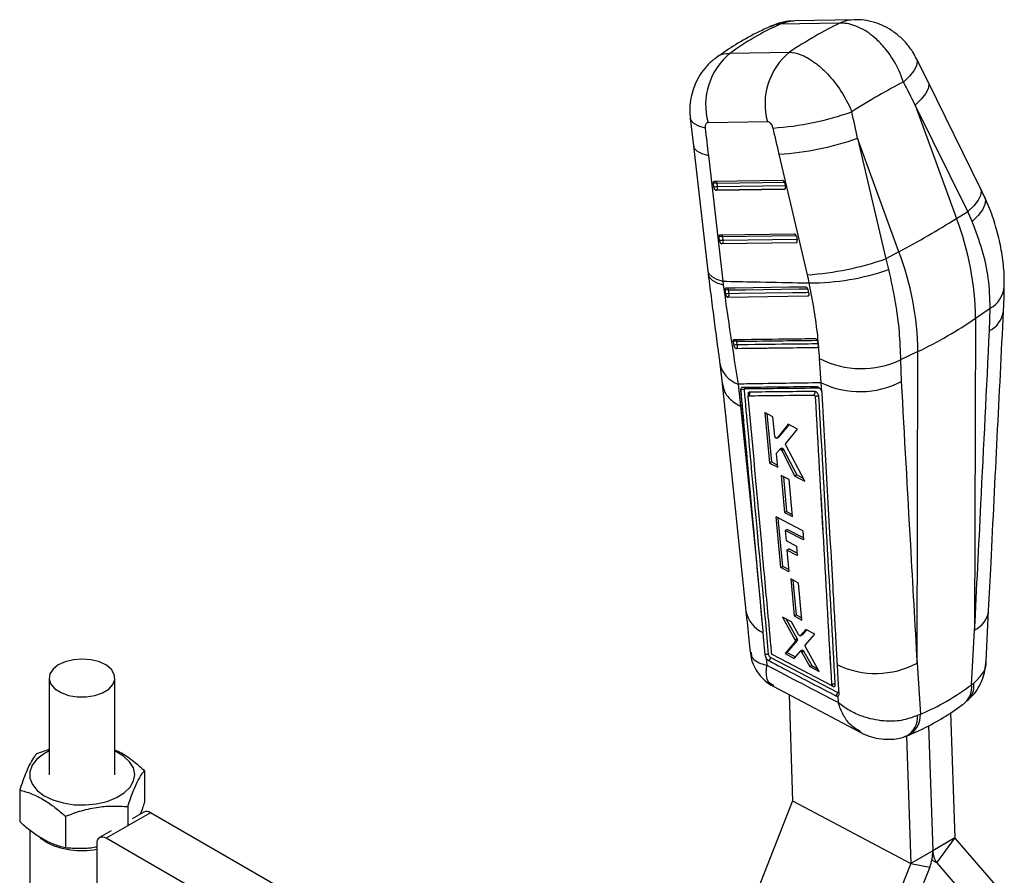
# Model space of a CAD drawing. Extents: x 66 to 759, y 83 to 592.
# Tile 23 of 23: x 577 to 727, y 456 to 586. Entities that reach past the tile are written whole.
import ezdxf

# ---------------------------------------------------------------- set-up
doc = ezdxf.new("R2010")
doc.units = 0
doc.header["$LTSCALE"] = 2
doc.layers.get('0').update_dxf_attribs({"linetype": 'CONTINUOUS'})

msp = doc.modelspace()

# ---------------------------------------------------------------- linework, layer by layer
at = {"color": 7, "linetype": 'CONTINUOUS'}
for p, q in [((701.833634, 585.705129), (692.807168, 585.536933)), ((704.12821, 586.241623), (695.101743, 586.073427)), ((685.20099, 581.14598), (694.227457, 581.314176)), ((715.288381, 576.767564), (713.543046, 580.302935)), ((723.274295, 560.575581), (715.288848, 576.766623)), ((713.33967, 573.262355), (719.619564, 556.009616)), ((721.325117, 557.071314), (713.33967, 573.262355)), ((679.135856, 571.25978), (679.61737, 567.071723)), ((690.865918, 570.729977), (681.839451, 570.561781)), ((704.582272, 568.206817), (708.871108, 549.881767)), ((710.862166, 550.954077), (704.582272, 568.206817)), ((679.617301, 567.072303), (681.820677, 547.981521)), ((681.887819, 565.567834), (684.091196, 546.477064)), ((696.949247, 547.443521), (692.660411, 565.76857)), ((682.71036, 560.755582), (682.647312, 561.34248)), ((682.824634, 561.663251), (693.138574, 561.81278)), ((683.277651, 560.798899), (683.214603, 561.385785)), ((693.486035, 561.419136), (693.614469, 560.833189)), ((693.448577, 560.444011), (683.069254, 560.293529)), ((683.069254, 560.293529), (683.106214, 560.314866)), ((683.106214, 560.314866), (693.485537, 560.465348)), ((693.485537, 560.465348), (693.448577, 560.444011)), ((719.619564, 556.009616), (721.325117, 557.071314)), ((721.987205, 555.565152), (721.325117, 557.071314)), ((683.583879, 552.624446), (683.52083, 553.211344)), ((683.698153, 553.532114), (694.917969, 553.694781)), ((695.227971, 552.326011), (683.942773, 552.162393)), ((683.979732, 552.183729), (695.264931, 552.347348)), ((684.151169, 552.667763), (684.088122, 553.254661)), ((695.264931, 552.347348), (695.227971, 552.326011)), ((695.265429, 553.301136), (695.393864, 552.715189)), ((683.942773, 552.162393), (683.979732, 552.183729)), ((710.862166, 550.954077), (708.871108, 549.881767)), ((708.871108, 549.881767), (709.283889, 548.231684)), ((684.091196, 546.477064), (684.162203, 545.927954)), ((684.403522, 545.086081), (684.475979, 544.504809)), ((697.185651, 544.60454), (697.049858, 545.186171)), ((684.475979, 544.504809), (684.496721, 544.407482)), ((684.84459, 544.047593), (697.026576, 544.219101)), ((684.84459, 544.047593), (684.874133, 544.064648)), ((697.057537, 544.236974), (697.026576, 544.219101)), ((697.188408, 544.592357), (697.185651, 544.60454)), ((722.515198, 540.834407), (724.742973, 542.367956)), ((724.633581, 538.95885), (724.742973, 542.367956)), ((722.515198, 540.834407), (722.368895, 493.416071)), ((698.543531, 537.240721), (698.503828, 537.37654)), ((685.639745, 537.255802), (685.739405, 536.705683)), ((686.14578, 536.252313), (686.14735, 536.253219)), ((698.485467, 536.405831), (698.482314, 536.404011)), ((698.633517, 536.682556), (698.543531, 537.240721)), ((699.05893, 531.008741), (698.79385, 534.711364)), ((713.7578, 535.778869), (711.102845, 534.493678)), ((711.102845, 534.493678), (711.210621, 531.20994)), ((713.611497, 488.360533), (713.7578, 535.778869)), ((683.635851, 533.92079), (683.963002, 530.913977)), ((686.425444, 530.820627), (686.795867, 527.455788)), ((686.796198, 529.895833), (686.802551, 529.899501)), ((699.129173, 529.686774), (699.05893, 531.008741)), ((698.128799, 528.892438), (698.135121, 528.896087)), ((698.135121, 528.896087), (698.135338, 528.895531)), ((699.129173, 529.686774), (699.122173, 529.705535)), ((691.715425, 525.862677), (690.461102, 526.498666)), ((690.461102, 526.498666), (691.177601, 518.815448)), ((690.779897, 526.337016), (691.466499, 518.982226)), ((691.990196, 522.898003), (691.715425, 525.862677)), ((693.996812, 524.704483), (692.334363, 522.610067)), ((694.108328, 524.647798), (692.62332, 522.776878)), ((693.653803, 521.782878), (695.435409, 523.973226)), ((695.435409, 523.973226), (693.996812, 524.704483)), ((692.311849, 522.590649), (692.600801, 522.757457)), ((692.62332, 522.776878), (692.334363, 522.610067)), ((692.62332, 522.776878), (692.599043, 522.760334)), ((693.042793, 521.064729), (692.753603, 520.897783)), ((693.217464, 521.019209), (692.928236, 520.852242)), ((696.538133, 516.073869), (693.671169, 521.553441)), ((692.427636, 518.176924), (692.238619, 520.217085)), ((692.262478, 520.319309), (692.732796, 520.880475)), ((693.325117, 520.884493), (693.035859, 520.717508)), ((693.035859, 520.717508), (695.054484, 516.833514)), ((693.325119, 520.884494), (695.344394, 517.000875)), ((691.466499, 518.982226), (691.177601, 518.815448)), ((691.177601, 518.815448), (692.427636, 518.176924)), ((691.466499, 518.982226), (692.397036, 518.507205)), ((692.968743, 516.902502), (693.48802, 511.283043)), ((694.167001, 516.289167), (692.968743, 516.902502)), ((693.288804, 516.738672), (693.777653, 511.450245)), ((695.344394, 517.000875), (695.054484, 516.833514)), ((695.054484, 516.833514), (696.538133, 516.073869)), ((695.344394, 517.000875), (696.312313, 516.505477)), ((694.68327, 510.667935), (694.167001, 516.289167)), ((696.245318, 508.526697), (692.200986, 510.610111)), ((692.914944, 502.926778), (692.200986, 510.610111)), ((693.203776, 503.093518), (692.521004, 510.445253)), ((693.777653, 511.450245), (693.48802, 511.283043)), ((693.48802, 511.283043), (694.68327, 510.667935)), ((693.777653, 511.450245), (694.652759, 511.000149)), ((693.560299, 508.564586), (693.849835, 508.731731)), ((693.560299, 508.564586), (693.70378, 507.010311)), ((696.373933, 507.112728), (693.560299, 508.564586)), ((696.343654, 507.445615), (693.849835, 508.731731)), ((696.245318, 508.526697), (696.373933, 507.112728)), ((693.70378, 507.010311), (695.277483, 506.197248)), ((695.277483, 506.197248), (695.407906, 504.772326)), ((689.098696, 504.774199), (690.152114, 493.294595)), ((693.835253, 505.585983), (694.124648, 505.753047)), ((693.835253, 505.585983), (694.139307, 502.291563)), ((695.407906, 504.772326), (693.835253, 505.585983)), ((695.377436, 505.105234), (694.124648, 505.753047)), ((692.914944, 502.926778), (693.203776, 503.093518)), ((694.108596, 502.624325), (693.203776, 503.093518)), ((694.139307, 502.291563), (692.914944, 502.926778)), ((694.416044, 501.180759), (694.934883, 495.561124)), ((695.605602, 500.5624), (694.416044, 501.180759)), ((694.735797, 501.014548), (695.223095, 495.727505)), ((696.12128, 494.940889), (695.605602, 500.5624)), ((695.223095, 495.727505), (694.934883, 495.561124)), ((694.934883, 495.561124), (696.12128, 494.940889)), ((695.223095, 495.727505), (696.090715, 495.274081)), ((724.102041, 488.664844), (724.492812, 496.376361)), ((694.536344, 494.654453), (693.166524, 495.371122)), ((693.166524, 495.371122), (695.085711, 491.892129)), ((693.699832, 495.092101), (695.373122, 492.058048)), ((695.614404, 492.725934), (694.536344, 494.654453)), ((690.152114, 493.294595), (690.17454, 493.050491)), ((695.886201, 492.558536), (696.173966, 492.724659)), ((696.719087, 493.511955), (695.904383, 492.573013)), ((696.192156, 492.739141), (695.904383, 492.573013)), ((696.192156, 492.739141), (696.17299, 492.726269)), ((696.817967, 493.460179), (696.192156, 492.739141)), ((696.627398, 491.110666), (698.063064, 492.808186)), ((698.063064, 492.808186), (696.719087, 493.511955)), ((721.894386, 485.102129), (722.368895, 493.416071)), ((695.107104, 491.64968), (693.540534, 489.833372)), ((695.39446, 491.815567), (693.827297, 489.998916)), ((695.373122, 492.058048), (695.085711, 491.892129)), ((695.394461, 491.815566), (695.107104, 491.64968)), ((691.512625, 489.849443), (691.510514, 489.865408)), ((700.484375, 485.014888), (691.671227, 489.624021)), ((693.827297, 489.998916), (693.540534, 489.833372)), ((693.540534, 489.833372), (694.931524, 489.101278)), ((693.827297, 489.998916), (695.116425, 489.320341)), ((694.931524, 489.101278), (695.829114, 490.164676)), ((696.135914, 490.346568), (695.848796, 490.180819)), ((696.286446, 490.317209), (695.999303, 490.151445)), ((696.408286, 490.176352), (696.121155, 490.010589)), ((696.121155, 490.010589), (697.307669, 487.85032)), ((696.408286, 490.176346), (697.594432, 488.015865)), ((698.74857, 487.091526), (696.650297, 490.867036)), ((690.682501, 489.137818), (690.790878, 488.069716)), ((697.594432, 488.015865), (697.307669, 487.85032)), ((697.594432, 488.015865), (698.499734, 487.539264)), ((713.611497, 488.360533), (714.117545, 480.612654)), ((697.307669, 487.85032), (698.74857, 487.091526)), ((581.677313, 486.116382), (581.678535, 471.417942)), ((591.678529, 471.418776), (591.677307, 486.117216)), ((700.613788, 485.097127), (700.614909, 485.097774)), ((700.614909, 485.097774), (700.614978, 485.097607)), ((721.894386, 485.102129), (722.23312, 485.334431)), ((691.753467, 484.859664), (704.961178, 477.881285)), ((694.154465, 483.591077), (694.704255, 467.440621)), ((701.653429, 482.374328), (701.600005, 483.377362)), ((714.117545, 480.612654), (713.697217, 480.406759)), ((718.718756, 480.857303), (719.367859, 461.789475)), ((715.361439, 478.876048), (716.009102, 459.850506)), ((711.993386, 477.210128), (712.650345, 457.911537)), ((581.678219, 475.250031), (579.738379, 474.56843)), ((596.159122, 472.029561), (596.159522, 467.208251)), ((577.19809, 469.095823), (577.19849, 464.274514)), ((694.703262, 467.435419), (688.712725, 452.210565)), ((694.703262, 467.435419), (712.649354, 457.906333)), ((694.704255, 467.440621), (712.650345, 457.911537)), ((597.073304, 465.632074), (590.338112, 461.74393)), ((593.618822, 466.55696), (593.619065, 463.734942)), ((596.073528, 465.731008), (594.287589, 464.700007)), ((687.522775, 413.426734), (597.073304, 465.632074)), ((584.138306, 465.090091), (584.138706, 460.268782)), ((578.74174, 462.969268), (578.742973, 448.145165)), ((591.124275, 462.873865), (589.338336, 461.842864)), ((581.066451, 461.237308), (580.304189, 461.747292)), ((687.13469, 405.875187), (590.338112, 461.74393)), ((719.367859, 461.789475), (716.009102, 459.850506)), ((716.627807, 458.003796), (719.369159, 461.785594)), ((719.369159, 461.785594), (726.145368, 453.930829)), ((588.924043, 460.927016), (588.925666, 441.329101)), ((716.009102, 459.850506), (712.650345, 457.911537)), ((712.649354, 457.906333), (706.658815, 442.681482)), ((715.537552, 457.374406), (709.547014, 442.149554)), ((712.649354, 457.906333), (715.537552, 457.374406)), ((716.627807, 458.003796), (723.404016, 450.149031))]:
    msp.add_line(p, q, dxfattribs=at)
at = {"color": 8, "linetype": 'CONTINUOUS'}
for p, q in [((683.214603, 561.385785), (693.449437, 561.534175)), ((693.589215, 560.948403), (683.277651, 560.798899)), ((684.088122, 553.254661), (695.228831, 553.416175)), ((695.368609, 552.830403), (684.151169, 552.667763)), ((687.935921, 529.284134), (687.961471, 529.004498)), ((700.55592, 485.000622), (700.800986, 484.872354)), ((716.627807, 458.003796), (715.859887, 458.411548))]:
    msp.add_line(p, q, dxfattribs=at)
at = {"color": 8, "linetype": 'CONTINUOUS', "flags": 128}
for points in [[(695.101743, 586.073427), (693.96826, 585.934801), (692.807168, 585.536933)], [(704.116886, 586.241397), (702.994726, 586.102997), (701.833634, 585.705129)], [(713.542681, 580.303668), (713.646266, 579.888935), (713.529232, 579.233996), (713.128748, 578.475787), (712.458701, 577.640576), (711.542322, 576.757325)], [(715.288848, 576.766623), (715.391064, 576.367697), (715.283226, 575.718716), (714.894991, 574.967227), (714.239659, 574.138988), (713.33967, 573.262355)], [(681.407214, 569.748024), (680.424195, 570.057717), (679.702562, 570.442662), (679.266542, 570.889938), (679.135859, 571.25976)], [(679.617301, 567.072303), (679.753498, 566.694614), (680.191235, 566.252976), (680.910619, 565.873193), (681.887819, 565.567834)], [(693.539869, 560.475778), (693.530993, 560.472592), (693.485537, 560.465348)], [(723.274295, 560.575581), (723.376512, 560.176655), (723.268673, 559.527675), (722.880439, 558.776198), (722.225105, 557.947947), (721.325117, 557.071314)], [(723.910263, 559.236003), (724.01871, 558.814345), (723.927052, 558.112462), (723.547589, 557.318288), (722.893437, 556.45929), (721.987205, 555.565152)], [(695.319261, 552.357779), (695.310387, 552.354592), (695.264931, 552.347348)], [(681.820677, 547.981521), (681.956874, 547.603832), (682.394609, 547.162207), (683.113996, 546.782423), (684.091196, 546.477064)], [(681.883337, 547.450559), (682.021102, 547.066892), (682.461022, 546.619214), (683.182702, 546.235318), (684.162203, 545.927954)], [(684.970799, 545.137268), (685.48127, 545.144424), (687.523202, 545.173046), (695.691702, 545.288131), (697.008876, 545.306756)], [(697.156758, 544.728296), (696.716612, 544.722104), (694.674725, 544.693454), (686.507986, 544.579419), (685.043214, 544.559084)], [(697.129547, 544.255973), (697.103414, 544.244352), (697.057537, 544.236974)], [(698.557519, 536.42483), (698.525294, 536.411372), (698.485467, 536.405831)]]:
    msp.add_lwpolyline(points, dxfattribs=at)
at = {"color": 7, "linetype": 'CONTINUOUS', "flags": 128}
for points in [[(682.647312, 561.34248), (682.644213, 561.407452), (682.649192, 561.468434), (682.662097, 561.523603), (682.682547, 561.571308), (682.709931, 561.610133), (682.743433, 561.638918), (682.782051, 561.656796), (682.824634, 561.663251)], [(683.52083, 553.211344), (683.517731, 553.276315), (683.522711, 553.337298), (683.535616, 553.392467), (683.556065, 553.440172), (683.583449, 553.478996), (683.616949, 553.507783), (683.65557, 553.52566), (683.698153, 553.532114)], [(696.699171, 545.578602), (696.19552, 545.571367), (694.153053, 545.542053), (685.983812, 545.425177), (684.576895, 545.405128)], [(684.874133, 544.064648), (690.93596, 544.150167), (697.057537, 544.236974)], [(683.980881, 530.860111), (684.585497, 525.086571), (687.597173, 496.293152)], [(686.796198, 529.895833), (688.64039, 509.774361), (689.098696, 504.774199)], [(686.795867, 527.455788), (688.290792, 512.739671), (689.098696, 504.774199)], [(690.17454, 493.050491), (690.233541, 492.408327), (690.486301, 489.658386)], [(585.383214, 488.904546), (584.128189, 488.599556), (583.062216, 488.110436), (582.264354, 487.473458), (581.793782, 486.735864), (581.685409, 485.952349), (581.947257, 485.181033), (582.559911, 484.479121), (583.477931, 483.898668), (584.633235, 483.482725), (585.940142, 483.262135), (587.301714, 483.253268), (588.616983, 483.456771), (589.788399, 483.857556), (590.729076, 484.425899), (591.369248, 485.119653), (591.661449, 485.887353), (591.583996, 486.672074), (591.142634, 487.415614), (590.370097, 488.062827), (589.323689, 488.565709), (588.081007, 488.886968), (586.734218, 489.002779), (585.383214, 488.904546)], [(701.518434, 483.930484), (691.347951, 489.256334), (691.346257, 489.257221)], [(701.759109, 483.729431), (701.724681, 484.338013), (701.579451, 486.906252), (701.51049, 488.126352)], [(581.678235, 475.022756), (580.821139, 474.563339), (579.786718, 473.762916), (579.074554, 472.852863), (578.717943, 471.875733), (578.733559, 470.877218), (579.12068, 469.904003), (579.861184, 469.001605), (580.920467, 468.212207), (582.249, 467.57272), (583.784642, 467.113058), (585.455596, 466.854708), (587.18374, 466.809746), (588.888265, 466.980275), (590.489458, 467.358327), (591.912461, 467.92622), (593.09072, 468.657408), (593.969165, 469.517688), (594.506701, 470.466844), (594.678211, 471.460487), (594.475653, 472.452167), (593.908514, 473.395504), (593.003318, 474.246388), (591.802375, 474.96504), (591.678229, 475.023591)]]:
    msp.add_lwpolyline(points, dxfattribs=at)
at = {"color": 7, "linetype": 'CONTINUOUS'}
for centre, radius, start, end in [((691.692369, 573.258408), 10.215272, 129.45397931, 195.30635364), ((700.71882, 573.426609), 10.215259, 129.45393032, 195.30640262), ((688.720385, 614.605933), 44.943556, 273.83186205, 289.48201902), ((689.754333, 610.343117), 44.669179, 273.73017133, 289.38718215), ((683.011139, 560.31376), 1.091162, 79.25346437, 109.47716125), ((693.035477, 561.37161), 0.453057, 6.02151281, 76.84666983), ((683.074228, 559.726637), 1.091388, 79.257855, 109.47521417), ((683.329948, 560.823464), 0.623295, 186.25236465, 195.65844201), ((683.20118, 560.798232), 0.492607, 196.8751299, 258.88479851), ((682.848762, 560.678428), 0.445488, 305.30378074, 15.68955621), ((692.990199, 560.696507), 0.639058, 10.70442928, 12.34991239), ((634.386006, 693.541745), 161.801873, 298.2066544, 301.78796906), ((677.874251, 540.180179), 44.645741, 0.83962874, 20.76626435), ((683.884697, 552.182423), 1.091365, 79.25754317, 109.47559225), ((683.947737, 551.595621), 1.091271, 79.25618586, 109.47681706), ((684.203092, 552.692266), 0.622915, 186.25050732, 195.66128019), ((684.07469, 552.667081), 0.492592, 196.87247133, 258.88541926), ((683.722277, 552.547293), 0.445491, 305.3039243, 15.68930245), ((694.814869, 553.253608), 0.453059, 6.02166707, 76.8463529), ((694.776879, 552.580058), 0.631609, 10.68895454, 12.35377413), ((669.116853, 535.124641), 44.645741, 0.83962874, 20.76626435), ((694.043071, 592.018559), 44.669675, 273.7302558, 289.3870918), ((697.283693, 582.785539), 36.578321, 269.8979403, 289.15158565), ((684.778205, 544.102689), 1.052353, 79.45469118, 110.85737279), ((684.854694, 543.53807), 1.038273, 79.53871248, 111.39246226), ((684.96974, 544.549053), 0.49375, 196.66202163, 258.83503457), ((684.615122, 544.429349), 0.447318, 305.38232109, 16.85957082), ((684.889732, 595.897968), 66.690865, 295.64944857, 304.3451749), ((686.029814, 536.51851), 0.834119, 77.78832167, 117.88134623), ((686.132173, 535.978647), 0.826347, 77.89358638, 118.37928623), ((686.197658, 536.650189), 0.400145, 211.74745302, 262.77734641), ((685.883287, 536.621641), 0.453281, 305.63065579, 21.34329042), ((705.17055, 547.166867), 13.992922, 242.88944061, 295.0842018), ((687.121814, 529.379112), 0.610519, 66.21642057, 121.52943177), ((687.156606, 529.993908), 0.365515, 21.41259018, 57.34367252), ((704.934405, 543.210958), 13.543091, 244.28877461, 297.60837938), ((687.726945, 529.405428), 0.463761, 309.6550685, 24.45977896), ((690.738255, 489.235973), 0.608368, 305.79553254, 2.00126908), ((707.326336, 500.369097), 13.553924, 244.59021112, 297.62710493), ((700.597699, 484.871592), 0.203288, 0.21460997, 60.32610517), ((700.916174, 483.908685), 0.602654, 305.26461817, 2.07295619), ((694.691023, 467.440449), 0.013233, 337.6561009, 0.74431581), ((596.487602, 464.814348), 1.005844, 54.38761755, 114.30967377), ((586.659935, 471.990324), 12.120825, 242.51753632, 280.76611957), ((589.786163, 461.067022), 0.873414, 50.80630818, 189.22412484), ((719.374068, 461.789397), 0.00621, 179.27376723, 217.75906206), ((709.709916, 459.767174), 6.299737, 337.67744545, 0.75792284), ((718.967288, 459.814593), 2.958405, 179.30444677, 217.74045098), ((712.637098, 457.911362), 0.013248, 337.69115175, 0.7558693)]:
    msp.add_arc(centre, radius, start, end, dxfattribs=at)
at = {"color": 8, "linetype": 'CONTINUOUS'}
for centre, radius, start, end in [((682.85357, 561.325277), 0.366068, 9.51417276, 68.39160357), ((693.3, 560.768356), 0.355299, 301.47987984, 333.30337327), ((683.727087, 553.194136), 0.366072, 9.51678423, 68.39166734), ((695.079328, 552.650416), 0.355386, 301.48385771, 333.2993954), ((684.616899, 545.073296), 0.359636, 10.24626305, 70.98505051), ((722.736519, 546.009714), 4.157915, 298.8529011, 355.10774887), ((696.869025, 544.54337), 0.359743, 301.60216766, 335.68037226), ((722.946929, 542.413832), 3.844697, 296.02069789, 352.56003763), ((685.854743, 537.229591), 0.366616, 16.50632269, 61.68740437), ((698.289681, 536.720548), 0.370647, 301.88575395, 340.8526784), ((687.803118, 534.862438), 4.270155, 192.46804249, 251.17803614), ((691.90912, 497.073768), 4.38127, 190.28305431, 246.67738099), ((720.68674, 496.867622), 3.839642, 295.98284916, 352.63266711), ((718.863139, 484.654193), 3.064166, 311.62022392, 8.40592178), ((719.114308, 484.950685), 3.142332, 313.52266354, 7.01455776), ((710.749398, 480.399522), 3.374884, 298.41302751, 3.62076829), ((710.343886, 480.221528), 3.358443, 298.78295491, 3.16167829)]:
    msp.add_arc(centre, radius, start, end, dxfattribs=at)
at = {"color": 7, "linetype": 'CONTINUOUS'}
for centre, major_axis, ratio, start_param, end_param in [((743.432461, 519.25811), (64.208371, -56.417728), 0.6586565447, 2.8464903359, 2.9980323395), ((683.324862, 518.138086), (43.005426, 69.247133), 0.4313224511, 0.602461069, 0.7540030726), ((683.324862, 518.138086), (52.048345, 61.159728), 0.3307412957, 0.6703699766, 0.8264354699), ((651.553422, 605.423655), (-200.880449, 379.263618), 0.0929794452, 4.5783830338, 4.5876167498), ((651.553422, 605.423655), (-99.405359, 437.621763), 0.0974196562, 4.6051384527, 4.6143721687), ((717.296914, 604.223652), (-47.058612, 435.064312), 0.0902292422, 1.6403589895, 1.6500008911), ((644.749182, 602.871823), (-105.714996, 433.906423), 0.0850456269, 4.6060758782, 4.6153095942), ((682.977971, 560.687057), (-0.142465, 0.384127), 0.6007168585, 1.4325168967, 2.931787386), ((693.357296, 560.837542), (-0.142465, 0.384127), 0.6007168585, 2.931787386, 4.4364012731), ((683.85149, 552.555923), (-0.142465, 0.384127), 0.6007168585, 1.4325168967, 2.931787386), ((695.13669, 552.719543), (-0.142465, 0.384127), 0.6007168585, 2.931787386, 4.4364012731), ((680.86113, 547.130578), (-8.985716, 24.230197), 0.6006766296, 4.4560057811, 4.5058148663), ((668.071748, 562.118517), (-51.979016, 78.325731), 0.6163641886, 3.0256613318, 3.1806102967)]:
    msp.add_ellipse(centre, major_axis=major_axis, ratio=ratio, start_param=start_param, end_param=end_param, dxfattribs=at)
for points, knots in [([(691.620769, 585.346558), (690.96083, 585.047983), (689.160186, 584.233321), (686.433563, 582.732331), (684.207795, 581.279109), (683.066236, 580.436497), (682.83825, 580.268215)], [0, 0, 0, 0, 0.2110603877, 0.5758775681, 0.91529653, 1, 1, 1, 1]), ([(695.083637, 586.041584), (694.740768, 586.035273), (693.85854, 586.019033), (692.627671, 585.751991), (691.801485, 585.390941), (691.469944, 585.246055)], [0, 0, 0, 0, 0.2756767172, 0.7093359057, 1, 1, 1, 1]), ([(711.542322, 576.757325), (711.305282, 577.406565), (710.672096, 579.140825), (709.237996, 581.398752), (707.269295, 583.537358), (705.099841, 585.071585), (703.144985, 585.705209), (702.108054, 585.705146), (701.833634, 585.705129)], [0, 0, 0, 0, 0.1333822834, 0.3562929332, 0.4989670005, 0.7110111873, 0.923520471, 1, 1, 1, 1]), ([(713.517662, 580.29458), (713.362416, 580.609289), (712.948151, 581.449074), (712.021718, 582.659156), (710.794106, 583.878123), (709.411865, 584.858674), (707.92662, 585.594786), (706.366295, 586.056271), (705.079359, 586.26542), (704.326281, 586.221018), (704.111742, 586.208368)], [0, 0, 0, 0, 0.08952438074, 0.23889138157, 0.385762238, 0.52977605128, 0.67005839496, 0.80745851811, 0.94514822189, 1, 1, 1, 1]), ([(694.227457, 581.314176), (694.752704, 581.239759), (695.957299, 581.069093), (697.789342, 580.005092), (699.759835, 578.332574), (701.628863, 576.151325), (702.998595, 573.862535), (703.572654, 572.548855), (703.709556, 572.235566)], [0, 0, 0, 0, 0.1644342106, 0.3771113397, 0.5014202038, 0.7180897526, 0.9327693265, 1, 1, 1, 1]), ([(683.000632, 580.364075), (682.926983, 580.317548), (682.401234, 579.985416), (681.591593, 579.15422), (680.610695, 577.912634), (679.876636, 576.534983), (679.36577, 575.080617), (679.096454, 573.574283), (679.023612, 572.287272), (679.130099, 571.520404), (679.165549, 571.265112)], [0, 0, 0, 0, 0.0252002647, 0.1798932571, 0.3314963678, 0.4831781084, 0.6293631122, 0.7762467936, 0.9255119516, 1, 1, 1, 1]), ([(681.839451, 570.561781), (681.833322, 570.561574), (681.75758, 570.559016), (681.621994, 570.51096), (681.493235, 570.359139), (681.412005, 570.14271), (681.390236, 569.936755), (681.403716, 569.786909), (681.407214, 569.748024)], [0, 0, 0, 0, 0.0210082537, 0.2596011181, 0.4981480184, 0.6582528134, 0.9113158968, 1, 1, 1, 1]), ([(691.723908, 569.76285), (691.715085, 569.797365), (691.678228, 569.941552), (691.573646, 570.190624), (691.4116, 570.426035), (691.228847, 570.603112), (691.049415, 570.71249), (690.921653, 570.724665), (690.865918, 570.729977)], [0, 0, 0, 0, 0.0682040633, 0.2849200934, 0.501796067, 0.6255382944, 0.836642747, 1, 1, 1, 1]), ([(723.910786, 559.234867), (723.859384, 559.346944), (723.654015, 559.794733), (723.436996, 560.241006), (723.274295, 560.575581)], [0, 0, 0, 0, 0.2502899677, 1, 1, 1, 1]), ([(726.841875, 545.658619), (726.855822, 546.159558), (726.896693, 547.627567), (726.640695, 550.100871), (726.101473, 553.045925), (725.238243, 555.976704), (724.479062, 558.043213), (723.957968, 559.113415), (723.899085, 559.234347)], [0, 0, 0, 0, 0.11075600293, 0.3245717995, 0.53908494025, 0.7532590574, 0.97211856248, 1, 1, 1, 1]), ([(724.742973, 542.367956), (724.689331, 543.869977), (724.586749, 546.74234), (723.636793, 551.214788), (722.540918, 554.104875), (721.987205, 555.565152)], [0, 0, 0, 0, 0.3516045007, 0.6723845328, 1, 1, 1, 1]), ([(681.821062, 547.981551), (681.835063, 547.856749), (681.855073, 547.678394), (681.878009, 547.501197), (681.884896, 547.447993)], [0, 0, 0, 0, 0.6997432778, 1, 1, 1, 1]), ([(709.283889, 548.231684), (709.644282, 546.550266), (710.338662, 543.310624), (710.954881, 538.676078), (711.053174, 535.897687), (711.102845, 534.493678)], [0, 0, 0, 0, 0.3480150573, 0.6705314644, 1, 1, 1, 1]), ([(681.884012, 547.45104), (681.906383, 547.263904), (682.081287, 545.800817), (682.418359, 543.122543), (682.890252, 539.484409), (683.300626, 536.409644), (683.541901, 534.621829), (683.633719, 533.941472)], [0, 0, 0, 0, 0.0388359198, 0.3036303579, 0.5690950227, 0.8360180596, 1, 1, 1, 1]), ([(684.091196, 546.477064), (685.718256, 546.439277), (689.527937, 546.350801), (693.902741, 546.265406), (696.650597, 546.217233), (697.218536, 546.207276)], [0, 0, 0, 0, 0.3716169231, 0.8701229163, 1, 1, 1, 1]), ([(684.162203, 545.927954), (684.522871, 543.310566), (685.251065, 538.026017), (686.031534, 533.237457), (686.425444, 530.820627)], [0, 0, 0, 0, 0.4952907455, 1, 1, 1, 1]), ([(684.576895, 545.405128), (684.571458, 545.40488), (684.537675, 545.40334), (684.480917, 545.37945), (684.425368, 545.306792), (684.396491, 545.204903), (684.401255, 545.124405), (684.403522, 545.086081)], [0, 0, 0, 0, 0.0467743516, 0.2906500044, 0.5345205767, 0.7783956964, 1, 1, 1, 1]), ([(685.043214, 544.559084), (685.032164, 544.645695), (685.007599, 544.838244), (684.98386, 545.03114), (684.970799, 545.137268)], [0, 0, 0, 0, 0.4498168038, 1, 1, 1, 1]), ([(697.049858, 545.186171), (697.038654, 545.22509), (697.014886, 545.307652), (696.948881, 545.422762), (696.86506, 545.515129), (696.777283, 545.570279), (696.723477, 545.576012), (696.699171, 545.578602)], [0, 0, 0, 0, 0.1891051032, 0.4011517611, 0.6132069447, 0.8252696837, 1, 1, 1, 1]), ([(698.79385, 534.711364), (698.713323, 535.86285), (698.550752, 538.187499), (698.012585, 542.057459), (697.489186, 544.792819), (697.218536, 546.207276)], [0, 0, 0, 0, 0.3215627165, 0.6491794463, 1, 1, 1, 1]), ([(726.747682, 541.917504), (726.761924, 542.123981), (726.849285, 543.390504), (726.853368, 544.614968), (726.856786, 545.639811)], [0, 0, 0, 0, 0.1630266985, 1, 1, 1, 1]), ([(684.496721, 544.407482), (684.512524, 544.364025), (684.544132, 544.277102), (684.622199, 544.165566), (684.711983, 544.085235), (684.789279, 544.050646), (684.831489, 544.048317), (684.84459, 544.047593)], [0, 0, 0, 0, 0.2255112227, 0.4510612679, 0.6758668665, 0.8993878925, 1, 1, 1, 1]), ([(697.026576, 544.219101), (697.054049, 544.223768), (697.108992, 544.233101), (697.168305, 544.300638), (697.201339, 544.399424), (697.204554, 544.503261), (697.192548, 544.569509), (697.188408, 544.592357)], [0, 0, 0, 0, 0.2201722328, 0.4403234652, 0.6610833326, 0.883115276, 1, 1, 1, 1]), ([(724.49431, 496.37549), (724.615155, 498.789181), (725.375467, 513.975226), (726.126616, 529.155566), (726.758376, 541.923122)], [0, 0, 0, 0, 0.1589413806, 1, 1, 1, 1]), ([(722.368895, 493.416071), (722.687469, 499.792379), (723.446054, 514.97556), (724.197634, 530.15446), (724.633581, 538.95885)], [0, 0, 0, 0, 0.4199586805, 1, 1, 1, 1]), ([(685.790584, 537.547259), (685.764501, 537.54314), (685.711134, 537.534714), (685.656127, 537.471968), (685.628678, 537.377769), (685.632282, 537.298061), (685.639611, 537.256559), (685.639745, 537.255802)], [0, 0, 0, 0, 0.2405250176, 0.492128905, 0.7437276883, 0.9953269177, 1, 1, 1, 1]), ([(698.142063, 537.702295), (697.97426, 537.700156), (697.127259, 537.68936), (693.563699, 537.64414), (689.614263, 537.59455), (686.344924, 537.554115), (685.790584, 537.547259)], [0, 0, 0, 0, 0.0407438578, 0.2056576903, 0.8653135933, 1, 1, 1, 1]), ([(698.503828, 537.37654), (698.483826, 537.41772), (698.443822, 537.500078), (698.356725, 537.602921), (698.261555, 537.674763), (698.18813, 537.700799), (698.150633, 537.702017), (698.142063, 537.702295)], [0, 0, 0, 0, 0.2327661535, 0.4655327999, 0.6982900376, 0.9310515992, 1, 1, 1, 1]), ([(685.739405, 536.705683), (685.749466, 536.665717), (685.77, 536.584142), (685.819102, 536.493464), (685.851264, 536.448247), (685.857385, 536.439642)], [0, 0, 0, 0, 0.4374889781, 0.8929526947, 1, 1, 1, 1]), ([(685.857385, 536.439642), (685.885824, 536.405385), (685.942703, 536.33687), (686.041053, 536.272251), (686.108783, 536.252681), (686.141629, 536.252354), (686.14578, 536.252313)], [0, 0, 0, 0, 0.31799721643, 0.63599845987, 0.95399794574, 1, 1, 1, 1]), ([(686.14578, 536.252313), (688.201268, 536.277225), (692.312246, 536.32705), (696.425624, 536.378357), (698.482314, 536.404011)], [0, 0, 0, 0, 0.4999998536, 1, 1, 1, 1]), ([(686.14735, 536.253219), (688.321532, 536.279741), (690.785091, 536.309793), (694.898016, 536.360848), (696.836511, 536.385155), (698.485467, 536.405831)], [0, 0, 0, 0, 0.5287946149, 0.5991753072, 1, 1, 1, 1]), ([(686.305481, 536.786615), (686.293684, 536.850742), (686.260179, 537.03288), (686.227453, 537.215458), (686.20625, 537.333754)], [0, 0, 0, 0, 0.3520804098, 1, 1, 1, 1]), ([(698.482314, 536.404011), (698.50955, 536.408475), (698.564021, 536.417404), (698.617666, 536.482627), (698.643665, 536.573452), (698.636748, 536.647814), (698.633517, 536.682556)], [0, 0, 0, 0, 0.2579408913, 0.5158689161, 0.7738116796, 1, 1, 1, 1]), ([(684.060967, 530.929943), (684.129232, 530.455091), (684.284058, 529.378123), (685.43451, 528.251746), (686.417364, 527.647446), (686.759596, 527.474155), (686.795867, 527.455788)], [0, 0, 0, 0, 0.3498596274, 0.7934839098, 0.9781124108, 1, 1, 1, 1]), ([(699.05893, 531.008741), (697.268855, 530.98232), (693.62837, 530.928587), (689.418108, 530.865934), (686.997926, 530.829294), (686.425444, 530.820627)], [0, 0, 0, 0, 0.42481181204, 0.86394200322, 1, 1, 1, 1]), ([(687.067565, 530.294723), (687.016387, 530.286537), (686.914033, 530.270164), (686.81969, 530.150689), (686.789215, 530.013823), (686.794727, 529.920678), (686.796198, 529.895833)], [0, 0, 0, 0, 0.2971990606, 0.5943850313, 0.891809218, 1, 1, 1, 1]), ([(686.802551, 529.899501), (687.18641, 525.704683), (688.303094, 513.501532), (689.419483, 501.301126), (690.152114, 493.294595)], [0, 0, 0, 0, 0.3437487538, 1, 1, 1, 1]), ([(698.339471, 530.418588), (696.460035, 530.397459), (692.701162, 530.3552), (688.945431, 530.314882), (687.067565, 530.294723)], [0, 0, 0, 0, 0.4999999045, 1, 1, 1, 1]), ([(687.368026, 529.937783), (687.36733, 529.949521), (687.364706, 529.993755), (687.379164, 530.058842), (687.424024, 530.115625), (687.472628, 530.123447), (687.496892, 530.127351)], [0, 0, 0, 0, 0.1075784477, 0.405404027, 0.7031758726, 1, 1, 1, 1]), ([(691.056414, 489.693013), (690.450374, 496.304959), (689.605352, 505.524231), (688.375936, 518.939592), (687.75248, 525.742671), (687.368026, 529.937783)], [0, 0, 0, 0, 0.4929376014, 0.6873205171, 1, 1, 1, 1]), ([(687.496892, 530.127351), (689.374593, 530.146978), (693.129674, 530.18623), (696.887918, 530.227563), (698.766879, 530.248228)], [0, 0, 0, 0, 0.5000428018, 1, 1, 1, 1]), ([(699.122173, 529.705535), (699.096929, 529.763464), (699.038032, 529.898618), (698.896027, 530.0992), (698.714592, 530.274562), (698.517381, 530.395831), (698.399463, 530.410915), (698.33947, 530.418589)], [0, 0, 0, 0, 0.1568737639, 0.3660028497, 0.5750074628, 0.783776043, 1, 1, 1, 1]), ([(711.210621, 531.20994), (711.67253, 522.923872), (712.468869, 508.638565), (713.27356, 494.357845), (713.611497, 488.360533)], [0, 0, 0, 0, 0.5800413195, 1, 1, 1, 1]), ([(688.149084, 529.597451), (688.108823, 529.590907), (688.028306, 529.57782), (687.954206, 529.483414), (687.930542, 529.375878), (687.934809, 529.303108), (687.935921, 529.284134)], [0, 0, 0, 0, 0.2982283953, 0.5964324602, 0.8947759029, 1, 1, 1, 1]), ([(688.060529, 529.12385), (688.054238, 529.154412), (688.041351, 529.217018), (687.971615, 529.261412), (687.935921, 529.284134)], [0, 0, 0, 0, 0.4881585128, 1, 1, 1, 1]), ([(687.951665, 528.943715), (687.951586, 528.960488), (687.95142, 528.995244), (687.971834, 529.031392), (687.998686, 529.046686), (688.017752, 529.048019), (688.0229, 529.048379)], [0, 0, 0, 0, 0.28511823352, 0.59079030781, 0.88951584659, 1, 1, 1, 1]), ([(691.510514, 489.865408), (691.497893, 490.004034), (691.406277, 491.010328), (690.998659, 495.487354), (689.825389, 508.373654), (688.730418, 520.394436), (687.951665, 528.943715)], [0, 0, 0, 0, 0.0106437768, 0.077263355, 0.3437420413, 1, 1, 1, 1]), ([(688.061058, 529.142566), (688.061077, 529.142708), (688.061197, 529.143598), (688.055995, 529.120437), (688.030814, 529.070346), (687.994634, 529.051456), (687.979681, 529.043649)], [0, 0, 0, 0, 0.0577120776, 0.3619367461, 0.7362976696, 1, 1, 1, 1]), ([(688.0229, 529.048379), (688.171989, 529.049919), (688.997436, 529.058445), (692.290583, 529.09282), (695.436884, 529.126988), (697.90625, 529.153804)], [0, 0, 0, 0, 0.0452786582, 0.2506895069, 1, 1, 1, 1]), ([(698.036763, 529.702119), (697.867464, 529.700273), (696.218793, 529.682298), (692.922008, 529.646845), (689.796485, 529.6145), (688.149081, 529.597452)], [0, 0, 0, 0, 0.051342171, 0.4999803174, 1, 1, 1, 1]), ([(698.036763, 529.702119), (698.041414, 529.690003), (698.054807, 529.65511), (698.073609, 529.573742), (698.076868, 529.455187), (698.043995, 529.32332), (697.98418, 529.217675), (697.930224, 529.173453), (697.90625, 529.153804)], [0, 0, 0, 0, 0.0637649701, 0.1836382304, 0.3984931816, 0.6133435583, 0.8281996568, 1, 1, 1, 1]), ([(697.90625, 529.153804), (697.920099, 529.151993), (697.949891, 529.148097), (698.000613, 529.118156), (698.049546, 529.071807), (698.091457, 529.014002), (698.108168, 528.972591), (698.116586, 528.951733)], [0, 0, 0, 0, 0.18224650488, 0.39207837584, 0.59352039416, 0.79526885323, 1, 1, 1, 1]), ([(698.70171, 528.920917), (698.694619, 528.973018), (698.679776, 529.082079), (698.601182, 529.262741), (698.485378, 529.435608), (698.343747, 529.577166), (698.184847, 529.680429), (698.087777, 529.694647), (698.036763, 529.702119)], [0, 0, 0, 0, 0.1522535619, 0.3187047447, 0.4831399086, 0.6494646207, 0.8157844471, 1, 1, 1, 1]), ([(698.116586, 528.951733), (698.117646, 528.949419), (698.126455, 528.930199), (698.131063, 528.912046), (698.135116, 528.896078)], [0, 0, 0, 0, 0.1203775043, 1, 1, 1, 1]), ([(698.116586, 528.951733), (698.116929, 528.950691), (698.123672, 528.930232), (698.1263, 528.910843), (698.128794, 528.892441)], [0, 0, 0, 0, 0.0509186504, 1, 1, 1, 1]), ([(698.128799, 528.892438), (698.54173, 521.591444), (699.367591, 506.989459), (700.198388, 492.39457), (700.613786, 485.097127)], [0, 0, 0, 0, 0.5000000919, 1, 1, 1, 1]), ([(698.70171, 528.920917), (698.659721, 528.938776), (698.575742, 528.974494), (698.416862, 528.984251), (698.25872, 528.960326), (698.176466, 528.91713), (698.135338, 528.895531)], [0, 0, 0, 0, 0.2499985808, 0.4999998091, 0.7500001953, 1, 1, 1, 1]), ([(698.135338, 528.895531), (698.547787, 521.587794), (699.371964, 506.985072), (700.200835, 492.389291), (700.614908, 485.097775)], [0, 0, 0, 0, 0.50043671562, 1, 1, 1, 1]), ([(701.186856, 485.118923), (700.771808, 492.411154), (699.940982, 507.008416), (699.115042, 521.612481), (698.70171, 528.920917)], [0, 0, 0, 0, 0.4995615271, 1, 1, 1, 1]), ([(699.18609, 529.426839), (699.174189, 529.510649), (699.162103, 529.59577), (699.129672, 529.685394), (699.129173, 529.686774)], [0, 0, 0, 0, 0.9845988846, 1, 1, 1, 1]), ([(701.51049, 488.126352), (701.499951, 488.312864), (701.441036, 489.355495), (701.219911, 493.269961), (700.453783, 506.84746), (699.739285, 519.573714), (699.186095, 529.426836)], [0, 0, 0, 0, 0.01355206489, 0.07575814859, 0.28441888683, 1, 1, 1, 1]), ([(692.149067, 522.627408), (692.128774, 522.644987), (692.088188, 522.680143), (692.038072, 522.752065), (692.002125, 522.828035), (691.994109, 522.875053), (691.990196, 522.898003)], [0, 0, 0, 0, 0.2526480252, 0.5052756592, 0.7585181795, 1, 1, 1, 1]), ([(692.334363, 522.610067), (692.322429, 522.59947), (692.298559, 522.578272), (692.243945, 522.578003), (692.191904, 522.597263), (692.16021, 522.619567), (692.149067, 522.627408)], [0, 0, 0, 0, 0.2825872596, 0.5652255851, 0.8471514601, 1, 1, 1, 1]), ([(692.755426, 520.894711), (692.761011, 520.898889), (692.779361, 520.912618), (692.825981, 520.909133), (692.880591, 520.888276), (692.914744, 520.862446), (692.928236, 520.852242)], [0, 0, 0, 0, 0.1417370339, 0.4657332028, 0.7889292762, 1, 1, 1, 1]), ([(693.044615, 521.061657), (693.050201, 521.065835), (693.068553, 521.079565), (693.115184, 521.076088), (693.169802, 521.055235), (693.203966, 521.029412), (693.217464, 521.019209)], [0, 0, 0, 0, 0.14173624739, 0.46572478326, 0.78890701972, 1, 1, 1, 1]), ([(693.217464, 521.019209), (693.237692, 521.000537), (693.279268, 520.962161), (693.309562, 520.910842), (693.325117, 520.884493)], [0, 0, 0, 0, 0.4865504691, 1, 1, 1, 1]), ([(693.671169, 521.553441), (693.65964, 521.578877), (693.636581, 521.629749), (693.626587, 521.702111), (693.634357, 521.753565), (693.648693, 521.775174), (693.653803, 521.782878)], [0, 0, 0, 0, 0.28123308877, 0.56247915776, 0.84402283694, 1, 1, 1, 1]), ([(692.238619, 520.217085), (692.238279, 520.239272), (692.237644, 520.280694), (692.254603, 520.307064), (692.262478, 520.319309)], [0, 0, 0, 0, 0.5356268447, 1, 1, 1, 1]), ([(692.928236, 520.852242), (692.94846, 520.833567), (692.990025, 520.795185), (693.02031, 520.743861), (693.035859, 520.717508)], [0, 0, 0, 0, 0.486551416, 1, 1, 1, 1]), ([(687.598422, 496.293536), (687.75045, 494.835763), (687.967928, 492.750389), (688.188655, 490.663065), (688.255083, 490.034877)], [0, 0, 0, 0, 0.6990463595, 1, 1, 1, 1]), ([(695.746404, 492.580092), (695.725727, 492.595714), (695.684373, 492.626957), (695.640421, 492.682215), (695.620051, 492.716445), (695.614404, 492.725934)], [0, 0, 0, 0, 0.419556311, 0.8390905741, 1, 1, 1, 1]), ([(695.904383, 492.573013), (695.895109, 492.565409), (695.87348, 492.547675), (695.824319, 492.54484), (695.778041, 492.56083), (695.751827, 492.576791), (695.746404, 492.580092)], [0, 0, 0, 0, 0.2492942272, 0.5814067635, 0.9134098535, 1, 1, 1, 1]), ([(695.085711, 491.892129), (695.097943, 491.866664), (695.122408, 491.815733), (695.135318, 491.742033), (695.129981, 491.684376), (695.113986, 491.660115), (695.107106, 491.649679)], [0, 0, 0, 0, 0.2662582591, 0.5325134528, 0.7989276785, 1, 1, 1, 1]), ([(695.373122, 492.058048), (695.385351, 492.032581), (695.409808, 491.981646), (695.422701, 491.907938), (695.417349, 491.850273), (695.401345, 491.826005), (695.394461, 491.815566)], [0, 0, 0, 0, 0.2662592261, 0.5325140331, 0.7989041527, 1, 1, 1, 1]), ([(696.650297, 490.867036), (696.637944, 490.892426), (696.613238, 490.943208), (696.599799, 491.017015), (696.604608, 491.075279), (696.620495, 491.099948), (696.627398, 491.110666)], [0, 0, 0, 0, 0.2653027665, 0.5306128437, 0.7960667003, 1, 1, 1, 1]), ([(688.283229, 490.0515), (688.292423, 489.881084), (688.325841, 489.261607), (688.664271, 488.225639), (689.299892, 486.986744), (690.202813, 485.934961), (691.059383, 485.222391), (691.618407, 484.95557), (691.779305, 484.878774)], [0, 0, 0, 0, 0.0783403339, 0.2847738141, 0.4940716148, 0.7156341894, 0.9181540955, 1, 1, 1, 1]), ([(690.486301, 489.658386), (690.521195, 489.677512), (690.59147, 489.716031), (690.725915, 489.745854), (690.864737, 489.749583), (690.979013, 489.728701), (691.035357, 489.702722), (691.056414, 489.693013)], [0, 0, 0, 0, 0.2129072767, 0.428792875, 0.6446768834, 0.8672085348, 1, 1, 1, 1]), ([(690.486301, 489.658386), (690.502047, 489.571612), (690.531198, 489.410969), (690.623571, 489.228963), (690.676586, 489.146966), (690.682501, 489.137818)], [0, 0, 0, 0, 0.5106786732, 0.9454092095, 1, 1, 1, 1]), ([(691.346256, 489.257221), (691.316709, 489.275958), (691.257017, 489.313811), (691.173495, 489.406739), (691.107015, 489.513905), (691.067966, 489.61386), (691.05969, 489.670568), (691.056414, 489.693013)], [0, 0, 0, 0, 0.2128573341, 0.4300195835, 0.644680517, 0.859364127, 1, 1, 1, 1]), ([(691.671227, 489.624021), (691.654621, 489.634586), (691.621407, 489.655717), (691.57505, 489.707445), (691.538214, 489.766857), (691.519241, 489.816084), (691.514008, 489.84247), (691.512625, 489.849443)], [0, 0, 0, 0, 0.2297686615, 0.4595468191, 0.688975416, 0.9178137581, 1, 1, 1, 1]), ([(695.850643, 490.17766), (695.856663, 490.182037), (695.875523, 490.195748), (695.922745, 490.191325), (695.968722, 490.172243), (695.994344, 490.154818), (695.999303, 490.151445)], [0, 0, 0, 0, 0.1732882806, 0.5429121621, 0.9115305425, 1, 1, 1, 1]), ([(695.999303, 490.151445), (696.01971, 490.134644), (696.060524, 490.101041), (696.100013, 490.047469), (696.117703, 490.016616), (696.121155, 490.010595)], [0, 0, 0, 0, 0.4459308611, 0.8918631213, 1, 1, 1, 1]), ([(696.13776, 490.34341), (696.143783, 490.347787), (696.162652, 490.361502), (696.209883, 490.357086), (696.255864, 490.338006), (696.281487, 490.320582), (696.286446, 490.317209)], [0, 0, 0, 0, 0.17329288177, 0.54290991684, 0.91153006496, 1, 1, 1, 1]), ([(696.286446, 490.317209), (696.306854, 490.300408), (696.347668, 490.266805), (696.387152, 490.21323), (696.404835, 490.182374), (696.408286, 490.176352)], [0, 0, 0, 0, 0.445940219, 0.8918703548, 1, 1, 1, 1]), ([(690.682501, 489.137818), (690.721552, 489.083589), (690.811438, 488.958766), (690.957889, 488.823289), (691.05695, 488.764542), (691.094086, 488.74252)], [0, 0, 0, 0, 0.3244189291, 0.7467385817, 1, 1, 1, 1]), ([(690.790878, 488.069716), (692.575838, 487.134645), (696.197162, 485.237572), (699.817543, 483.337732), (701.653429, 482.374328)], [0, 0, 0, 0, 0.49290246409, 1, 1, 1, 1]), ([(691.094086, 488.74252), (691.265298, 488.652958), (692.203635, 488.162113), (695.594131, 486.387969), (698.81256, 484.701356), (701.264118, 483.416621)], [0, 0, 0, 0, 0.05049471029, 0.27673803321, 1, 1, 1, 1]), ([(721.259428, 482.691807), (721.550706, 482.950105), (722.192284, 483.51904), (722.958704, 484.625197), (723.573422, 485.896317), (723.975276, 487.25827), (724.061579, 488.187382), (724.105059, 488.65548)], [0, 0, 0, 0, 0.17103840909, 0.37673469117, 0.58831861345, 0.79259005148, 1, 1, 1, 1]), ([(700.613788, 485.097127), (700.613183, 485.079938), (700.611974, 485.045563), (700.589626, 485.011567), (700.554805, 484.996055), (700.517145, 484.99984), (700.492694, 485.011068), (700.484375, 485.014888)], [0, 0, 0, 0, 0.2211329, 0.4422462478, 0.6636492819, 0.885557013, 1, 1, 1, 1]), ([(700.594128, 485.008332), (700.61253, 485.020508), (700.65354, 485.047643), (700.707634, 485.042505), (700.710752, 485.04167), (700.711784, 485.041394)], [0, 0, 0, 0, 0.3526605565, 0.7859189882, 1, 1, 1, 1]), ([(701.186856, 485.118923), (701.144915, 485.13758), (701.061033, 485.174893), (700.900431, 485.186178), (700.740045, 485.1629), (700.656667, 485.119371), (700.614978, 485.097607)], [0, 0, 0, 0, 0.2499999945, 0.499999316, 0.7500002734, 1, 1, 1, 1]), ([(700.800985, 484.872359), (700.84904, 484.85272), (700.945146, 484.813444), (701.066316, 484.831698), (701.151923, 484.906495), (701.187814, 485.012569), (701.187099, 485.092038), (701.186856, 485.118923)], [0, 0, 0, 0, 0.221611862, 0.4432052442, 0.6648527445, 0.8866174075, 1, 1, 1, 1]), ([(701.600005, 483.377362), (701.610131, 483.382584), (701.662369, 483.409518), (701.7336, 483.497552), (701.762281, 483.629212), (701.759629, 483.713144), (701.759115, 483.729428)], [0, 0, 0, 0, 0.096832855, 0.4995161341, 0.902896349, 1, 1, 1, 1]), ([(701.264118, 483.416621), (701.325395, 483.391188), (701.448544, 483.340074), (701.553727, 483.356451), (701.59884, 483.376836), (701.600005, 483.377362)], [0, 0, 0, 0, 0.4910504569, 0.9868612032, 1, 1, 1, 1]), ([(713.697217, 480.406759), (712.893951, 480.117584), (711.310754, 479.547633), (708.34283, 479.488914), (705.621049, 480.077884), (703.319867, 481.133867), (702.181102, 481.924631), (701.658019, 482.370417), (701.653429, 482.374328)], [0, 0, 0, 0, 0.2125178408, 0.418862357, 0.6708417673, 0.8305237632, 0.9985130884, 1, 1, 1, 1]), ([(712.353378, 477.4304), (712.966497, 477.695785), (714.639061, 478.419747), (717.254862, 479.834278), (719.457516, 481.27596), (720.637398, 482.166584), (720.89894, 482.364007)], [0, 0, 0, 0, 0.2022599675, 0.5517572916, 0.9006390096, 1, 1, 1, 1]), ([(704.977479, 477.910404), (705.179262, 477.794758), (705.834962, 477.418963), (707.04603, 477.034435), (708.561546, 476.768171), (710.070942, 476.809716), (711.221991, 476.992708), (711.816798, 477.248331), (711.955304, 477.307855)], [0, 0, 0, 0, 0.0962847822, 0.3128816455, 0.5228882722, 0.7320604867, 0.937607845, 1, 1, 1, 1]), ([(711.802519, 477.222104), (711.949678, 477.269803), (712.139514, 477.331335), (712.316062, 477.421977), (712.355752, 477.442355)], [0, 0, 0, 0, 0.7751914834, 1, 1, 1, 1]), ([(579.738379, 474.56843), (579.64619, 474.449713), (579.345613, 474.062643), (578.818579, 473.210476), (578.049838, 471.586609), (577.515998, 470.02549), (577.19809, 469.095823)], [0, 0, 0, 0, 0.1113119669, 0.3629257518, 0.6206138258, 1, 1, 1, 1]), ([(596.159122, 472.029561), (595.5571, 472.552494), (594.339999, 473.609702), (592.817411, 474.644175), (591.932552, 475.033293), (591.678227, 475.145133)], [0, 0, 0, 0, 0.4108825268, 0.830677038, 1, 1, 1, 1]), ([(593.618822, 466.55696), (593.936735, 467.486646), (594.465196, 469.032044), (595.233696, 470.66131), (595.761012, 471.516924), (596.06693, 471.910847), (596.159122, 472.029561)], [0, 0, 0, 0, 0.3793839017, 0.6306421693, 0.8886891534, 1, 1, 1, 1]), ([(577.19809, 469.095823), (577.800437, 468.927212), (579.018192, 468.586333), (580.822492, 467.677354), (582.547309, 466.48746), (583.604744, 465.558717), (584.138306, 465.090091)], [0, 0, 0, 0, 0.2646049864, 0.534947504, 0.7653432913, 1, 1, 1, 1]), ([(596.159522, 467.208251), (596.067511, 466.927153), (595.858126, 466.287469), (595.64242, 465.72669), (595.521503, 465.412337)], [0, 0, 0, 0, 0.4394337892, 1, 1, 1, 1]), ([(584.138306, 465.090091), (584.961135, 465.396461), (586.624634, 466.015844), (589.089355, 466.529639), (591.4455, 466.699796), (592.889971, 466.604862), (593.618822, 466.55696)], [0, 0, 0, 0, 0.2646052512, 0.5349476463, 0.7653436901, 1, 1, 1, 1]), ([(584.138706, 460.268782), (583.536359, 460.437394), (582.318604, 460.778273), (580.514304, 461.687251), (578.789487, 462.877145), (577.732052, 463.805888), (577.19849, 464.274514)], [0, 0, 0, 0, 0.2646049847, 0.5349475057, 0.7653432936, 1, 1, 1, 1]), ([(588.924082, 460.414028), (588.796728, 460.386009), (587.932544, 460.195877), (586.310894, 460.144192), (584.867179, 460.226999), (584.138706, 460.268782)], [0, 0, 0, 0, 0.0788746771, 0.5352167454, 1, 1, 1, 1])]:
    msp.add_open_spline(points, degree=3, knots=knots, dxfattribs=at)
at = {"color": 8, "linetype": 'CONTINUOUS'}
for points, knots in [([(692.807168, 585.536933), (692.478236, 585.540276), (691.985768, 585.545281), (691.616766, 585.270048), (691.494229, 585.17865)], [0, 0, 0, 0, 0.6679230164, 1, 1, 1, 1]), ([(683.00277, 580.360674), (683.022824, 580.385493), (683.515724, 580.995508), (684.375855, 581.072307), (685.20099, 581.14598)], [0, 0, 0, 0, 0.0406868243, 1, 1, 1, 1]), ([(686.20625, 537.333754), (688.284017, 537.358996), (692.362797, 537.408546), (696.443768, 537.45946), (698.445855, 537.484438)], [0, 0, 0, 0, 0.5094090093, 1, 1, 1, 1]), ([(698.592572, 536.936526), (698.440001, 536.934629), (697.608404, 536.924285), (694.060959, 536.880396), (690.117744, 536.832275), (686.854508, 536.793191), (686.305481, 536.786615)], [0, 0, 0, 0, 0.0372386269, 0.2029715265, 0.8659030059, 1, 1, 1, 1]), ([(686.954836, 530.26845), (686.95052, 530.267318), (686.897192, 530.253332), (686.836623, 530.15476), (686.799078, 530.019832), (686.801822, 529.92474), (686.80255, 529.899501)], [0, 0, 0, 0, 0.0359326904, 0.4440493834, 0.852441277, 1, 1, 1, 1]), ([(688.397422, 490.052596), (688.40721, 489.7764), (688.428564, 489.173887), (689.24725, 488.578859), (690.102115, 488.231375), (690.635514, 488.102266), (690.786545, 488.070624), (690.790878, 488.069716)], [0, 0, 0, 0, 0.2897378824, 0.6320535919, 0.8994977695, 0.9971168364, 1, 1, 1, 1]), ([(691.822907, 484.983169), (691.549532, 485.112403), (690.969791, 485.386466), (690.700647, 486.412963), (690.688788, 487.357931), (690.764076, 487.910796), (690.790131, 488.065285), (690.790878, 488.069716)], [0, 0, 0, 0, 0.3007269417, 0.6377454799, 0.901052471, 0.9971615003, 1, 1, 1, 1]), ([(722.23312, 485.334431), (722.714458, 485.80104), (723.66315, 486.720704), (724.21634, 487.957511), (724.089744, 488.63232), (724.083777, 488.664129)], [0, 0, 0, 0, 0.4952988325, 0.9762099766, 1, 1, 1, 1]), ([(700.614978, 485.097607), (700.616026, 485.089334), (700.61914, 485.064768), (700.613236, 485.032888), (700.596619, 485.021164), (700.589003, 485.015791)], [0, 0, 0, 0, 0.215702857, 0.6405010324, 1, 1, 1, 1]), ([(701.743414, 484.006857), (701.738859, 483.988415), (701.727684, 483.943173), (701.677875, 483.905782), (701.605434, 483.894522), (701.54737, 483.918523), (701.518434, 483.930484)], [0, 0, 0, 0, 0.1869155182, 0.4585602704, 0.73016857, 1, 1, 1, 1]), ([(705.008791, 477.970385), (704.441498, 478.301506), (703.415114, 478.900593), (702.337069, 480.526182), (701.844258, 481.71347), (701.655089, 482.368581), (701.653429, 482.374328)], [0, 0, 0, 0, 0.3747877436, 0.6780914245, 0.9971761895, 1, 1, 1, 1])]:
    msp.add_open_spline(points, degree=3, knots=knots, dxfattribs=at)

doc.saveas('drawing.dxf')
